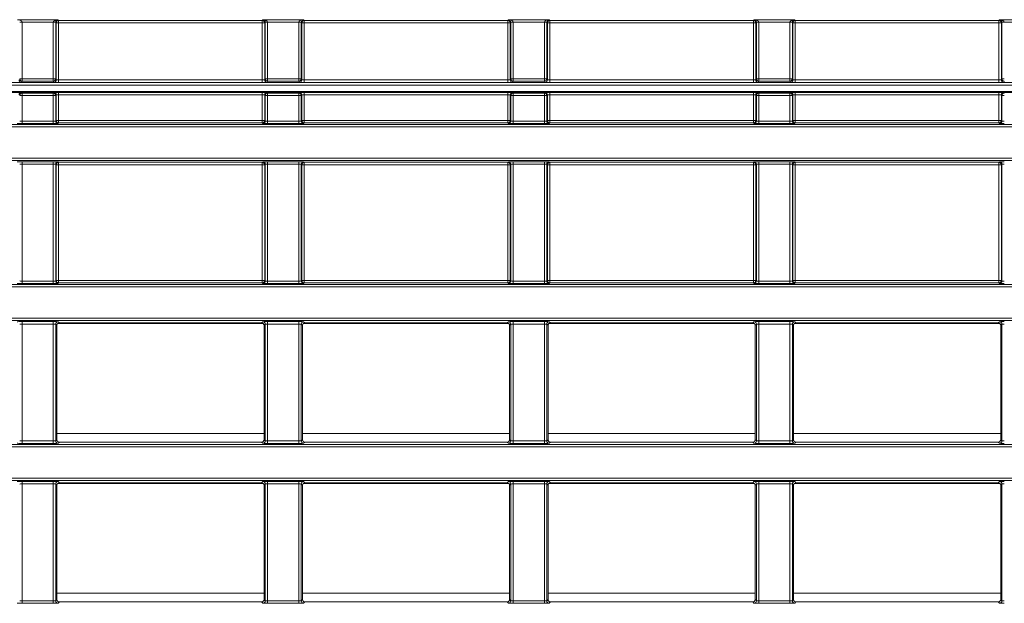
# Model space of a CAD drawing. Header units: millimetres. Extents: x 0 to 1118, y 0 to 864.
# Tile 117 of 248: x 309 to 330, y 486 to 498. Entities that reach past the tile are written whole.
import ezdxf

# ---------------------------------------------------------------- set-up
doc = ezdxf.new("R2010")
doc.units = ezdxf.units.MM

msp = doc.modelspace()

# ---------------------------------------------------------------- linework, layer by layer
at = {"color": 7, "linetype": 'Continuous', "lineweight": 15}
for p, q in [((309.07, 497.919), (309.919, 497.919)), ((309.119, 497.868), (309.169, 497.868)), ((309.82, 497.869), (309.169, 497.869)), ((309.169, 497.868), (309.169, 496.688)), ((309.82, 496.688), (309.82, 497.868)), ((309.87, 497.868), (309.82, 497.868)), ((309.882, 497.856), (309.87, 497.868)), ((309.87, 497.868), (309.87, 496.688)), ((309.882, 496.665), (309.882, 497.856)), ((309.932, 497.856), (309.882, 497.856)), ((309.919, 497.919), (309.932, 497.906)), ((309.932, 497.906), (314.182, 497.906)), ((309.932, 497.906), (309.932, 497.856)), ((314.182, 497.856), (309.932, 497.856)), ((309.932, 497.856), (309.932, 496.662)), ((314.182, 497.906), (314.195, 497.919)), ((314.182, 497.856), (314.182, 497.906)), ((314.182, 496.662), (314.182, 497.856)), ((314.232, 497.856), (314.182, 497.856)), ((314.195, 497.919), (315.044, 497.919)), ((314.244, 497.868), (314.232, 497.856)), ((314.232, 497.856), (314.232, 496.665)), ((314.244, 496.688), (314.244, 497.868)), ((314.244, 497.868), (314.294, 497.868)), ((314.945, 497.869), (314.294, 497.869)), ((314.294, 497.868), (314.294, 496.688)), ((314.945, 496.688), (314.945, 497.868)), ((314.995, 497.868), (314.945, 497.868)), ((315.007, 497.856), (314.995, 497.868)), ((314.995, 497.868), (314.995, 496.688)), ((315.007, 496.665), (315.007, 497.856)), ((315.057, 497.856), (315.007, 497.856)), ((315.044, 497.919), (315.057, 497.906)), ((315.057, 497.906), (319.307, 497.906)), ((315.057, 497.906), (315.057, 497.856)), ((315.057, 497.856), (315.057, 496.662)), ((319.307, 497.856), (315.057, 497.856)), ((319.307, 497.906), (319.32, 497.919)), ((319.307, 497.856), (319.307, 497.906)), ((319.307, 496.662), (319.307, 497.856)), ((319.357, 497.856), (319.307, 497.856)), ((319.32, 497.919), (320.169, 497.919)), ((319.369, 497.868), (319.357, 497.856)), ((319.357, 497.856), (319.357, 496.665)), ((319.369, 496.688), (319.369, 497.868)), ((319.369, 497.868), (319.419, 497.868)), ((320.07, 497.869), (319.419, 497.869)), ((319.419, 497.868), (319.419, 496.688)), ((320.07, 496.688), (320.07, 497.868)), ((320.12, 497.868), (320.07, 497.868)), ((320.132, 497.856), (320.12, 497.868)), ((320.12, 497.868), (320.12, 496.688)), ((320.132, 496.665), (320.132, 497.856)), ((320.182, 497.856), (320.132, 497.856)), ((320.169, 497.919), (320.182, 497.906)), ((320.182, 497.906), (324.432, 497.906)), ((320.182, 497.906), (320.182, 497.856)), ((320.182, 497.856), (320.182, 496.662)), ((324.432, 497.856), (320.182, 497.856)), ((324.432, 497.906), (324.445, 497.919)), ((324.432, 497.856), (324.432, 497.906)), ((324.432, 496.662), (324.432, 497.856)), ((324.482, 497.856), (324.432, 497.856)), ((324.445, 497.919), (325.294, 497.919)), ((324.494, 497.868), (324.482, 497.856)), ((324.482, 497.856), (324.482, 496.665)), ((324.494, 496.688), (324.494, 497.868)), ((324.494, 497.868), (324.544, 497.868)), ((325.195, 497.869), (324.544, 497.869)), ((324.544, 497.868), (324.544, 496.688)), ((325.195, 496.688), (325.195, 497.868)), ((325.245, 497.868), (325.195, 497.868)), ((325.257, 497.856), (325.245, 497.868)), ((325.245, 497.868), (325.245, 496.688)), ((325.257, 496.665), (325.257, 497.856)), ((325.307, 497.856), (325.257, 497.856)), ((325.294, 497.919), (325.307, 497.906)), ((325.307, 497.906), (329.557, 497.906)), ((325.307, 497.906), (325.307, 497.856)), ((329.557, 497.856), (325.307, 497.856)), ((325.307, 497.856), (325.307, 496.662)), ((329.557, 497.906), (329.57, 497.919)), ((329.557, 497.856), (329.557, 497.906)), ((329.557, 496.662), (329.557, 497.856)), ((329.607, 497.856), (329.557, 497.856)), ((329.57, 497.919), (330.419, 497.919)), ((329.619, 497.868), (329.607, 497.856)), ((329.607, 497.856), (329.607, 496.665)), ((329.619, 497.868), (329.669, 497.868)), ((329.619, 496.688), (329.619, 497.868)), ((330.32, 497.869), (329.669, 497.869)), ((292.275, 496.607), (343.446, 496.607)), ((343.446, 496.557), (292.275, 496.557)), ((309.119, 496.688), (309.169, 496.688)), ((309.169, 496.638), (309.157, 496.615)), ((309.169, 496.688), (309.82, 496.688)), ((309.169, 496.638), (309.169, 496.688)), ((309.82, 496.638), (309.169, 496.638)), ((309.87, 496.688), (309.82, 496.688)), ((309.82, 496.638), (309.82, 496.688)), ((309.832, 496.615), (309.82, 496.638)), ((309.87, 496.688), (309.882, 496.665)), ((309.932, 496.612), (309.932, 496.662)), ((309.932, 496.662), (314.182, 496.662)), ((314.182, 496.612), (309.932, 496.612)), ((314.182, 496.612), (314.182, 496.662)), ((314.232, 496.665), (314.244, 496.688)), ((314.244, 496.688), (314.294, 496.688)), ((314.294, 496.638), (314.282, 496.615)), ((314.294, 496.688), (314.945, 496.688)), ((314.294, 496.638), (314.294, 496.688)), ((314.945, 496.638), (314.294, 496.638)), ((314.945, 496.638), (314.945, 496.688)), ((314.995, 496.688), (314.945, 496.688)), ((314.957, 496.615), (314.945, 496.638)), ((314.995, 496.688), (315.007, 496.665)), ((315.057, 496.612), (315.057, 496.662)), ((315.057, 496.662), (319.307, 496.662)), ((319.307, 496.612), (315.057, 496.612)), ((319.307, 496.612), (319.307, 496.662)), ((319.357, 496.665), (319.369, 496.688)), ((319.369, 496.688), (319.419, 496.688)), ((319.419, 496.638), (319.407, 496.615)), ((319.419, 496.688), (320.07, 496.688)), ((319.419, 496.638), (319.419, 496.688)), ((320.07, 496.638), (319.419, 496.638)), ((320.07, 496.638), (320.07, 496.688)), ((320.12, 496.688), (320.07, 496.688)), ((320.082, 496.615), (320.07, 496.638)), ((320.12, 496.688), (320.132, 496.665)), ((320.182, 496.612), (320.182, 496.662)), ((320.182, 496.662), (324.432, 496.662)), ((324.432, 496.612), (320.182, 496.612)), ((324.432, 496.612), (324.432, 496.662)), ((324.482, 496.665), (324.494, 496.688)), ((324.494, 496.688), (324.544, 496.688)), ((324.544, 496.638), (324.532, 496.615)), ((324.544, 496.688), (325.195, 496.688)), ((324.544, 496.638), (324.544, 496.688)), ((325.195, 496.638), (324.544, 496.638)), ((325.195, 496.638), (325.195, 496.688)), ((325.245, 496.688), (325.195, 496.688)), ((325.207, 496.615), (325.195, 496.638)), ((325.245, 496.688), (325.257, 496.665)), ((325.307, 496.612), (325.307, 496.662)), ((325.307, 496.662), (329.557, 496.662)), ((329.557, 496.612), (325.307, 496.612)), ((329.557, 496.612), (329.557, 496.662)), ((329.607, 496.665), (329.619, 496.688)), ((329.619, 496.688), (329.669, 496.688)), ((329.669, 496.638), (329.657, 496.615)), ((292.275, 496.421), (343.21, 496.421)), ((343.242, 496.403), (292.622, 496.403)), ((309.169, 496.338), (309.119, 496.338)), ((309.157, 496.4), (309.169, 496.388)), ((309.169, 496.338), (309.169, 496.388)), ((309.169, 496.388), (309.82, 496.388)), ((309.82, 496.338), (309.169, 496.338)), ((309.169, 496.338), (309.169, 495.803)), ((309.82, 496.388), (309.832, 496.4)), ((309.82, 496.338), (309.82, 496.388)), ((309.87, 496.338), (309.82, 496.338)), ((309.82, 495.803), (309.82, 496.338)), ((309.882, 496.35), (309.87, 496.338)), ((309.87, 496.338), (309.87, 495.805)), ((309.882, 495.816), (309.882, 496.35)), ((309.932, 496.401), (314.182, 496.401)), ((309.932, 496.351), (309.932, 496.401)), ((309.932, 496.351), (309.932, 495.816)), ((314.182, 496.351), (309.932, 496.351)), ((314.182, 496.351), (314.182, 496.401)), ((314.182, 495.816), (314.182, 496.351)), ((314.244, 496.338), (314.232, 496.35)), ((314.232, 496.35), (314.232, 495.816)), ((314.294, 496.338), (314.244, 496.338)), ((314.244, 495.805), (314.244, 496.338)), ((314.282, 496.4), (314.294, 496.388)), ((314.294, 496.338), (314.294, 496.388)), ((314.294, 496.388), (314.945, 496.388)), ((314.294, 496.338), (314.294, 495.803)), ((314.945, 496.338), (314.294, 496.338)), ((314.945, 496.388), (314.957, 496.4)), ((314.945, 496.338), (314.945, 496.388)), ((314.945, 495.803), (314.945, 496.338)), ((314.995, 496.338), (314.945, 496.338)), ((315.007, 496.35), (314.995, 496.338)), ((314.995, 496.338), (314.995, 495.805)), ((315.007, 495.816), (315.007, 496.35)), ((315.057, 496.401), (319.307, 496.401)), ((315.057, 496.351), (315.057, 496.401)), ((315.057, 496.351), (315.057, 495.816)), ((319.307, 496.351), (315.057, 496.351)), ((319.307, 496.351), (319.307, 496.401)), ((319.307, 495.816), (319.307, 496.351)), ((319.369, 496.338), (319.357, 496.35)), ((319.357, 496.35), (319.357, 495.816)), ((319.419, 496.338), (319.369, 496.338)), ((319.369, 495.805), (319.369, 496.338)), ((319.407, 496.4), (319.419, 496.388)), ((319.419, 496.338), (319.419, 496.388)), ((319.419, 496.388), (320.07, 496.388)), ((319.419, 496.338), (319.419, 495.803)), ((320.07, 496.338), (319.419, 496.338)), ((320.07, 496.388), (320.082, 496.4)), ((320.07, 496.338), (320.07, 496.388)), ((320.07, 495.803), (320.07, 496.338)), ((320.12, 496.338), (320.07, 496.338)), ((320.132, 496.35), (320.12, 496.338)), ((320.12, 496.338), (320.12, 495.805)), ((320.132, 495.816), (320.132, 496.35)), ((320.182, 496.401), (324.432, 496.401)), ((320.182, 496.351), (320.182, 496.401)), ((320.182, 496.351), (320.182, 495.816)), ((324.432, 496.351), (320.182, 496.351)), ((324.432, 496.351), (324.432, 496.401)), ((324.432, 495.816), (324.432, 496.351)), ((324.494, 496.338), (324.482, 496.35)), ((324.482, 496.35), (324.482, 495.816)), ((324.494, 495.805), (324.494, 496.338)), ((324.544, 496.338), (324.494, 496.338)), ((324.532, 496.4), (324.544, 496.388)), ((324.544, 496.338), (324.544, 496.388)), ((324.544, 496.388), (325.195, 496.388)), ((324.544, 496.338), (324.544, 495.803)), ((325.195, 496.338), (324.544, 496.338)), ((325.195, 496.388), (325.207, 496.4)), ((325.195, 496.338), (325.195, 496.388)), ((325.195, 495.803), (325.195, 496.338)), ((325.245, 496.338), (325.195, 496.338)), ((325.257, 496.35), (325.245, 496.338)), ((325.245, 496.338), (325.245, 495.805)), ((325.257, 495.816), (325.257, 496.35)), ((325.307, 496.401), (329.557, 496.401)), ((325.307, 496.351), (325.307, 496.401)), ((325.307, 496.351), (325.307, 495.816)), ((329.557, 496.351), (325.307, 496.351)), ((329.557, 496.351), (329.557, 496.401)), ((329.557, 495.816), (329.557, 496.351)), ((329.619, 496.338), (329.607, 496.35)), ((329.607, 496.35), (329.607, 495.816)), ((329.669, 496.338), (329.619, 496.338)), ((329.619, 495.805), (329.619, 496.338)), ((329.657, 496.4), (329.669, 496.388)), ((292.66, 495.731), (342.933, 495.731)), ((342.933, 495.681), (292.66, 495.681)), ((309.169, 495.753), (309.169, 495.803)), ((309.169, 495.803), (309.82, 495.803)), ((309.82, 495.753), (309.169, 495.753)), ((309.82, 495.753), (309.82, 495.803)), ((309.87, 495.805), (309.882, 495.816)), ((309.932, 495.816), (309.882, 495.816)), ((309.932, 495.766), (309.92, 495.755)), ((309.932, 495.766), (309.932, 495.816)), ((309.932, 495.816), (314.182, 495.816)), ((314.182, 495.766), (309.932, 495.766)), ((314.182, 495.766), (314.182, 495.816)), ((314.232, 495.816), (314.182, 495.816)), ((314.194, 495.755), (314.182, 495.766)), ((314.232, 495.816), (314.244, 495.805)), ((314.294, 495.753), (314.294, 495.803)), ((314.294, 495.803), (314.945, 495.803)), ((314.945, 495.753), (314.294, 495.753)), ((314.945, 495.753), (314.945, 495.803)), ((314.995, 495.805), (315.007, 495.816)), ((315.057, 495.816), (315.007, 495.816)), ((315.057, 495.766), (315.045, 495.755)), ((315.057, 495.766), (315.057, 495.816)), ((315.057, 495.816), (319.307, 495.816)), ((319.307, 495.766), (315.057, 495.766)), ((319.307, 495.766), (319.307, 495.816)), ((319.357, 495.816), (319.307, 495.816)), ((319.319, 495.755), (319.307, 495.766)), ((319.357, 495.816), (319.369, 495.805)), ((319.419, 495.753), (319.419, 495.803)), ((319.419, 495.803), (320.07, 495.803)), ((320.07, 495.753), (319.419, 495.753)), ((320.07, 495.753), (320.07, 495.803)), ((320.12, 495.805), (320.132, 495.816)), ((320.182, 495.816), (320.132, 495.816)), ((320.182, 495.766), (320.17, 495.755)), ((320.182, 495.766), (320.182, 495.816)), ((320.182, 495.816), (324.432, 495.816)), ((324.432, 495.766), (320.182, 495.766)), ((324.432, 495.766), (324.432, 495.816)), ((324.482, 495.816), (324.432, 495.816)), ((324.444, 495.755), (324.432, 495.766)), ((324.482, 495.816), (324.494, 495.805)), ((324.544, 495.753), (324.544, 495.803)), ((324.544, 495.803), (325.195, 495.803)), ((325.195, 495.753), (324.544, 495.753)), ((325.195, 495.753), (325.195, 495.803)), ((325.245, 495.805), (325.257, 495.816)), ((325.307, 495.816), (325.257, 495.816)), ((325.307, 495.766), (325.295, 495.755)), ((325.307, 495.766), (325.307, 495.816)), ((325.307, 495.816), (329.557, 495.816)), ((329.557, 495.766), (325.307, 495.766)), ((329.557, 495.766), (329.557, 495.816)), ((329.607, 495.816), (329.557, 495.816)), ((329.569, 495.755), (329.557, 495.766)), ((329.607, 495.816), (329.619, 495.805)), ((292.66, 495.029), (342.933, 495.029)), ((342.933, 494.979), (292.66, 494.979)), ((309.169, 494.957), (309.82, 494.957)), ((309.169, 494.907), (309.169, 494.957)), ((309.82, 494.907), (309.169, 494.907)), ((309.169, 494.907), (309.169, 492.467)), ((309.82, 494.907), (309.82, 494.957)), ((309.82, 492.467), (309.82, 494.907)), ((309.87, 494.905), (309.87, 492.469)), ((309.882, 494.894), (309.87, 494.905)), ((309.882, 492.48), (309.882, 494.894)), ((309.882, 494.894), (309.932, 494.894)), ((309.92, 494.955), (309.932, 494.944)), ((309.932, 494.944), (314.182, 494.944)), ((309.932, 494.894), (309.932, 494.944)), ((309.932, 494.894), (309.932, 492.48)), ((314.182, 494.894), (309.932, 494.894)), ((314.182, 494.944), (314.194, 494.955)), ((314.182, 494.894), (314.182, 494.944)), ((314.182, 492.48), (314.182, 494.894)), ((314.182, 494.894), (314.232, 494.894)), ((314.244, 494.905), (314.232, 494.894)), ((314.232, 494.894), (314.232, 492.48)), ((314.244, 492.469), (314.244, 494.905)), ((314.294, 494.957), (314.945, 494.957)), ((314.294, 494.907), (314.294, 494.957)), ((314.945, 494.907), (314.294, 494.907)), ((314.294, 494.907), (314.294, 492.467)), ((314.945, 494.907), (314.945, 494.957)), ((314.945, 492.467), (314.945, 494.907)), ((314.995, 494.905), (314.995, 492.469)), ((315.007, 494.894), (314.995, 494.905)), ((315.007, 492.48), (315.007, 494.894)), ((315.007, 494.894), (315.057, 494.894)), ((315.045, 494.955), (315.057, 494.944)), ((315.057, 494.944), (319.307, 494.944)), ((315.057, 494.894), (315.057, 494.944)), ((319.307, 494.894), (315.057, 494.894)), ((315.057, 494.894), (315.057, 492.48)), ((319.307, 494.944), (319.319, 494.955)), ((319.307, 494.894), (319.307, 494.944)), ((319.307, 492.48), (319.307, 494.894)), ((319.307, 494.894), (319.357, 494.894)), ((319.369, 494.905), (319.357, 494.894)), ((319.357, 494.894), (319.357, 492.48)), ((319.369, 492.469), (319.369, 494.905)), ((319.419, 494.957), (320.07, 494.957)), ((319.419, 494.907), (319.419, 494.957)), ((320.07, 494.907), (319.419, 494.907)), ((319.419, 494.907), (319.419, 492.467)), ((320.07, 494.907), (320.07, 494.957)), ((320.07, 492.467), (320.07, 494.907)), ((320.12, 494.905), (320.12, 492.469)), ((320.132, 494.894), (320.12, 494.905)), ((320.132, 492.48), (320.132, 494.894)), ((320.132, 494.894), (320.182, 494.894)), ((320.17, 494.955), (320.182, 494.944)), ((320.182, 494.944), (324.432, 494.944)), ((320.182, 494.894), (320.182, 494.944)), ((320.182, 494.894), (320.182, 492.48)), ((324.432, 494.894), (320.182, 494.894)), ((324.432, 494.944), (324.444, 494.955)), ((324.432, 494.894), (324.432, 494.944)), ((324.432, 494.894), (324.482, 494.894)), ((324.432, 492.48), (324.432, 494.894)), ((324.494, 494.905), (324.482, 494.894)), ((324.482, 494.894), (324.482, 492.48)), ((324.494, 492.469), (324.494, 494.905)), ((324.544, 494.957), (325.195, 494.957)), ((324.544, 494.907), (324.544, 494.957)), ((325.195, 494.907), (324.544, 494.907)), ((324.544, 494.907), (324.544, 492.467)), ((325.195, 494.907), (325.195, 494.957)), ((325.195, 492.467), (325.195, 494.907)), ((325.245, 494.905), (325.245, 492.469)), ((325.257, 494.894), (325.245, 494.905)), ((325.257, 492.48), (325.257, 494.894)), ((325.257, 494.894), (325.307, 494.894)), ((325.295, 494.955), (325.307, 494.944)), ((325.307, 494.944), (329.557, 494.944)), ((325.307, 494.894), (325.307, 494.944)), ((325.307, 494.894), (325.307, 492.48)), ((329.557, 494.894), (325.307, 494.894)), ((329.557, 494.944), (329.569, 494.955)), ((329.557, 494.894), (329.557, 494.944)), ((329.557, 494.894), (329.607, 494.894)), ((329.557, 492.48), (329.557, 494.894)), ((329.619, 494.905), (329.607, 494.894)), ((329.607, 494.894), (329.607, 492.48)), ((329.619, 492.469), (329.619, 494.905)), ((290.369, 492.395), (342.933, 492.395)), ((309.169, 492.417), (309.169, 492.467)), ((309.169, 492.467), (309.82, 492.467)), ((309.82, 492.417), (309.169, 492.417)), ((309.82, 492.417), (309.82, 492.467)), ((309.87, 492.469), (309.882, 492.48)), ((309.882, 492.48), (309.932, 492.48)), ((309.932, 492.43), (309.92, 492.419)), ((309.932, 492.43), (309.932, 492.48)), ((309.932, 492.48), (314.182, 492.48)), ((314.182, 492.43), (309.932, 492.43)), ((314.182, 492.43), (314.182, 492.48)), ((314.182, 492.48), (314.232, 492.48)), ((314.194, 492.419), (314.182, 492.43)), ((314.232, 492.48), (314.244, 492.469)), ((314.294, 492.417), (314.294, 492.467)), ((314.294, 492.467), (314.945, 492.467)), ((314.945, 492.417), (314.294, 492.417)), ((314.945, 492.417), (314.945, 492.467)), ((314.995, 492.469), (315.007, 492.48)), ((315.007, 492.48), (315.057, 492.48)), ((315.057, 492.43), (315.045, 492.419)), ((315.057, 492.43), (315.057, 492.48)), ((315.057, 492.48), (319.307, 492.48)), ((319.307, 492.43), (315.057, 492.43)), ((319.307, 492.43), (319.307, 492.48)), ((319.307, 492.48), (319.357, 492.48)), ((319.319, 492.419), (319.307, 492.43)), ((319.357, 492.48), (319.369, 492.469)), ((319.419, 492.417), (319.419, 492.467)), ((319.419, 492.467), (320.07, 492.467)), ((320.07, 492.417), (319.419, 492.417)), ((320.07, 492.417), (320.07, 492.467)), ((320.12, 492.469), (320.132, 492.48)), ((320.132, 492.48), (320.182, 492.48)), ((320.182, 492.43), (320.17, 492.419)), ((320.182, 492.43), (320.182, 492.48)), ((320.182, 492.48), (324.432, 492.48)), ((324.432, 492.43), (320.182, 492.43)), ((324.432, 492.43), (324.432, 492.48)), ((324.432, 492.48), (324.482, 492.48)), ((324.444, 492.419), (324.432, 492.43)), ((324.482, 492.48), (324.494, 492.469)), ((324.544, 492.417), (324.544, 492.467)), ((324.544, 492.467), (325.195, 492.467)), ((325.195, 492.417), (324.544, 492.417)), ((325.195, 492.417), (325.195, 492.467)), ((325.245, 492.469), (325.257, 492.48)), ((325.257, 492.48), (325.307, 492.48)), ((325.307, 492.43), (325.295, 492.419)), ((325.307, 492.43), (325.307, 492.48)), ((325.307, 492.48), (329.557, 492.48)), ((329.557, 492.43), (325.307, 492.43)), ((329.557, 492.43), (329.557, 492.48)), ((329.557, 492.48), (329.607, 492.48)), ((329.569, 492.419), (329.557, 492.43)), ((329.607, 492.48), (329.619, 492.469)), ((342.933, 492.345), (290.369, 492.345)), ((291.743, 491.693), (342.933, 491.693)), ((342.933, 491.643), (291.922, 491.643)), ((309.169, 491.621), (309.82, 491.621)), ((309.169, 491.571), (309.169, 491.621)), ((309.82, 491.571), (309.169, 491.571)), ((309.169, 491.571), (309.169, 489.131)), ((309.82, 491.571), (309.82, 491.621)), ((309.82, 489.131), (309.82, 491.571)), ((309.87, 491.569), (309.87, 489.133)), ((309.896, 491.544), (309.87, 491.569)), ((309.91, 491.579), (314.204, 491.579)), ((309.92, 491.619), (309.946, 491.594)), ((309.946, 491.594), (314.168, 491.594)), ((314.168, 491.594), (314.194, 491.619)), ((314.244, 491.569), (314.218, 491.544)), ((314.244, 489.133), (314.244, 491.569)), ((314.294, 491.621), (314.945, 491.621)), ((314.294, 491.571), (314.294, 491.621)), ((314.945, 491.571), (314.294, 491.571)), ((314.294, 491.571), (314.294, 489.131)), ((314.945, 491.571), (314.945, 491.621)), ((314.945, 489.131), (314.945, 491.571)), ((314.995, 491.569), (314.995, 489.133)), ((315.021, 491.544), (314.995, 491.569)), ((315.035, 491.579), (319.329, 491.579)), ((315.045, 491.619), (315.071, 491.594)), ((315.071, 491.594), (319.293, 491.594)), ((319.293, 491.594), (319.319, 491.619)), ((319.369, 491.569), (319.343, 491.544)), ((319.369, 489.133), (319.369, 491.569)), ((319.419, 491.621), (320.07, 491.621)), ((319.419, 491.571), (319.419, 491.621)), ((320.07, 491.571), (319.419, 491.571)), ((319.419, 491.571), (319.419, 489.131)), ((320.07, 491.571), (320.07, 491.621)), ((320.07, 489.131), (320.07, 491.571)), ((320.12, 491.569), (320.12, 489.133)), ((320.146, 491.544), (320.12, 491.569)), ((320.16, 491.579), (324.454, 491.579)), ((320.17, 491.619), (320.196, 491.594)), ((320.196, 491.594), (324.418, 491.594)), ((324.418, 491.594), (324.444, 491.619)), ((324.494, 491.569), (324.468, 491.544)), ((324.494, 489.133), (324.494, 491.569)), ((324.544, 491.621), (325.195, 491.621)), ((324.544, 491.571), (324.544, 491.621)), ((325.195, 491.571), (324.544, 491.571)), ((324.544, 491.571), (324.544, 489.131)), ((325.195, 491.571), (325.195, 491.621)), ((325.195, 489.131), (325.195, 491.571)), ((325.245, 491.569), (325.245, 489.133)), ((325.271, 491.544), (325.245, 491.569)), ((325.285, 491.579), (329.579, 491.579)), ((325.295, 491.619), (325.321, 491.594)), ((325.321, 491.594), (329.543, 491.594)), ((329.543, 491.594), (329.569, 491.619)), ((329.619, 491.569), (329.593, 491.544)), ((329.619, 489.133), (329.619, 491.569)), ((309.896, 489.158), (309.896, 491.544)), ((314.218, 491.544), (314.218, 489.158)), ((315.021, 489.158), (315.021, 491.544)), ((319.343, 491.544), (319.343, 489.158)), ((320.146, 489.158), (320.146, 491.544)), ((324.468, 491.544), (324.468, 489.158)), ((325.271, 489.158), (325.271, 491.544)), ((329.593, 491.544), (329.593, 489.158)), ((309.169, 489.081), (309.169, 489.131)), ((309.169, 489.131), (309.82, 489.131)), ((309.82, 489.081), (309.82, 489.131)), ((309.87, 489.133), (309.896, 489.158)), ((309.946, 489.108), (309.92, 489.083)), ((309.946, 489.108), (314.168, 489.108)), ((314.194, 489.083), (314.168, 489.108)), ((314.218, 489.158), (314.244, 489.133)), ((314.294, 489.081), (314.294, 489.131)), ((314.294, 489.131), (314.945, 489.131)), ((314.945, 489.081), (314.945, 489.131)), ((314.995, 489.133), (315.021, 489.158)), ((315.071, 489.108), (315.045, 489.083)), ((315.071, 489.108), (319.293, 489.108)), ((319.319, 489.083), (319.293, 489.108)), ((319.343, 489.158), (319.369, 489.133)), ((319.419, 489.081), (319.419, 489.131)), ((319.419, 489.131), (320.07, 489.131)), ((320.07, 489.081), (320.07, 489.131)), ((320.12, 489.133), (320.146, 489.158)), ((320.196, 489.108), (320.17, 489.083)), ((320.196, 489.108), (324.418, 489.108)), ((324.444, 489.083), (324.418, 489.108)), ((324.468, 489.158), (324.494, 489.133)), ((324.544, 489.081), (324.544, 489.131)), ((324.544, 489.131), (325.195, 489.131)), ((325.195, 489.081), (325.195, 489.131)), ((325.245, 489.133), (325.271, 489.158)), ((325.321, 489.108), (325.295, 489.083)), ((325.321, 489.108), (329.543, 489.108)), ((329.569, 489.083), (329.543, 489.108)), ((329.593, 489.158), (329.619, 489.133)), ((344.898, 489.009), (291.743, 489.009)), ((291.922, 489.059), (344.898, 489.059)), ((309.82, 489.081), (309.169, 489.081)), ((314.945, 489.081), (314.294, 489.081)), ((320.07, 489.081), (319.419, 489.081)), ((325.195, 489.081), (324.544, 489.081)), ((290.369, 488.357), (344.898, 488.357)), ((344.898, 488.307), (290.369, 488.307)), ((309.169, 488.285), (309.82, 488.285)), ((309.169, 488.285), (309.169, 488.235)), ((309.82, 488.285), (309.82, 488.235)), ((309.92, 488.283), (309.946, 488.258)), ((314.168, 488.258), (314.194, 488.283)), ((314.294, 488.285), (314.945, 488.285)), ((314.294, 488.285), (314.294, 488.235)), ((314.945, 488.285), (314.945, 488.235)), ((315.045, 488.283), (315.071, 488.258)), ((319.293, 488.258), (319.319, 488.283)), ((319.419, 488.285), (320.07, 488.285)), ((319.419, 488.285), (319.419, 488.235)), ((320.07, 488.285), (320.07, 488.235)), ((320.17, 488.283), (320.196, 488.258)), ((324.418, 488.258), (324.444, 488.283)), ((324.544, 488.285), (325.195, 488.285)), ((324.544, 488.285), (324.544, 488.235)), ((325.195, 488.285), (325.195, 488.235)), ((325.295, 488.283), (325.321, 488.258)), ((329.543, 488.258), (329.569, 488.283)), ((309.82, 488.235), (309.169, 488.235)), ((309.169, 488.235), (309.169, 485.795)), ((309.82, 485.795), (309.82, 488.235)), ((309.87, 488.233), (309.87, 485.796)), ((309.896, 488.208), (309.87, 488.233)), ((309.896, 485.822), (309.896, 488.208)), ((309.91, 488.243), (314.204, 488.243)), ((309.946, 488.258), (314.168, 488.258)), ((314.244, 488.233), (314.218, 488.208)), ((314.218, 488.208), (314.218, 485.822)), ((314.244, 485.796), (314.244, 488.233)), ((314.945, 488.235), (314.294, 488.235)), ((314.294, 488.235), (314.294, 485.795)), ((314.945, 485.795), (314.945, 488.235)), ((314.995, 488.233), (314.995, 485.796)), ((315.021, 488.208), (314.995, 488.233)), ((315.021, 485.822), (315.021, 488.208)), ((315.035, 488.243), (319.329, 488.243)), ((315.071, 488.258), (319.293, 488.258)), ((319.369, 488.233), (319.343, 488.208)), ((319.343, 488.208), (319.343, 485.822)), ((319.369, 485.796), (319.369, 488.233)), ((320.07, 488.235), (319.419, 488.235)), ((319.419, 488.235), (319.419, 485.795)), ((320.07, 485.795), (320.07, 488.235)), ((320.12, 488.233), (320.12, 485.796)), ((320.146, 488.208), (320.12, 488.233)), ((320.146, 485.822), (320.146, 488.208)), ((320.16, 488.243), (324.454, 488.243)), ((320.196, 488.258), (324.418, 488.258)), ((324.494, 488.233), (324.468, 488.208)), ((324.468, 488.208), (324.468, 485.822)), ((324.494, 485.796), (324.494, 488.233)), ((325.195, 488.235), (324.544, 488.235)), ((324.544, 488.235), (324.544, 485.795)), ((325.195, 485.795), (325.195, 488.235)), ((325.245, 488.233), (325.245, 485.796)), ((325.271, 488.208), (325.245, 488.233)), ((325.271, 485.822), (325.271, 488.208)), ((325.285, 488.243), (329.579, 488.243)), ((325.321, 488.258), (329.543, 488.258)), ((329.619, 488.233), (329.593, 488.208)), ((329.593, 488.208), (329.593, 485.822)), ((329.619, 485.796), (329.619, 488.233)), ((309.87, 485.796), (309.896, 485.822)), ((314.218, 485.822), (314.244, 485.796)), ((314.995, 485.796), (315.021, 485.822)), ((319.343, 485.822), (319.369, 485.796)), ((320.12, 485.796), (320.146, 485.822)), ((324.468, 485.822), (324.494, 485.796)), ((325.245, 485.796), (325.271, 485.822)), ((329.593, 485.822), (329.619, 485.796)), ((309.169, 485.795), (309.169, 485.745)), ((309.169, 485.795), (309.82, 485.795)), ((309.82, 485.745), (309.169, 485.745)), ((309.82, 485.795), (309.82, 485.745)), ((309.946, 485.772), (309.92, 485.746)), ((309.946, 485.772), (314.168, 485.772)), ((314.194, 485.746), (314.168, 485.772)), ((314.294, 485.795), (314.294, 485.745)), ((314.294, 485.795), (314.945, 485.795)), ((314.945, 485.745), (314.294, 485.745)), ((314.945, 485.795), (314.945, 485.745)), ((315.071, 485.772), (315.045, 485.746)), ((315.071, 485.772), (319.293, 485.772)), ((319.319, 485.746), (319.293, 485.772)), ((319.419, 485.795), (319.419, 485.745)), ((319.419, 485.795), (320.07, 485.795)), ((320.07, 485.745), (319.419, 485.745)), ((320.07, 485.795), (320.07, 485.745)), ((320.196, 485.772), (320.17, 485.746)), ((320.196, 485.772), (324.418, 485.772)), ((324.444, 485.746), (324.418, 485.772)), ((324.544, 485.795), (324.544, 485.745)), ((324.544, 485.795), (325.195, 485.795)), ((325.195, 485.745), (324.544, 485.745)), ((325.195, 485.795), (325.195, 485.745)), ((325.321, 485.772), (325.295, 485.746)), ((325.321, 485.772), (329.543, 485.772)), ((329.569, 485.746), (329.543, 485.772))]:
    msp.add_line(p, q, dxfattribs=at)
at = {"color": 9, "linetype": 'Continuous', "lineweight": 15}
for p, q in [((309.896, 489.29), (314.218, 489.29)), ((315.021, 489.29), (319.343, 489.29)), ((320.146, 489.29), (324.468, 489.29)), ((325.271, 489.29), (329.593, 489.29)), ((309.896, 485.954), (314.218, 485.954)), ((315.021, 485.954), (319.343, 485.954)), ((320.146, 485.954), (324.468, 485.954)), ((325.271, 485.954), (329.593, 485.954))]:
    msp.add_line(p, q, dxfattribs=at)
at = {"color": 7, "linetype": 'Continuous', "lineweight": 15, "flags": 128}
for points in [[(309.119, 497.868), (309.12, 497.868), (309.123, 497.869), (309.127, 497.869), (309.134, 497.869), (309.141, 497.869), (309.15, 497.869), (309.159, 497.869), (309.169, 497.869)], [(309.87, 497.868), (309.869, 497.868), (309.866, 497.869), (309.862, 497.869), (309.855, 497.869), (309.848, 497.869), (309.839, 497.869), (309.83, 497.869), (309.82, 497.869)], [(314.244, 497.868), (314.245, 497.868), (314.248, 497.869), (314.252, 497.869), (314.259, 497.869), (314.266, 497.869), (314.275, 497.869), (314.284, 497.869), (314.294, 497.869)], [(314.995, 497.868), (314.994, 497.868), (314.991, 497.869), (314.987, 497.869), (314.98, 497.869), (314.973, 497.869), (314.964, 497.869), (314.955, 497.869), (314.945, 497.869)], [(319.369, 497.868), (319.37, 497.868), (319.373, 497.869), (319.377, 497.869), (319.384, 497.869), (319.391, 497.869), (319.4, 497.869), (319.409, 497.869), (319.419, 497.869)], [(320.12, 497.868), (320.119, 497.868), (320.116, 497.869), (320.112, 497.869), (320.105, 497.869), (320.098, 497.869), (320.089, 497.869), (320.08, 497.869), (320.07, 497.869)], [(324.494, 497.868), (324.495, 497.868), (324.498, 497.869), (324.502, 497.869), (324.509, 497.869), (324.516, 497.869), (324.525, 497.869), (324.534, 497.869), (324.544, 497.869)], [(325.245, 497.868), (325.244, 497.868), (325.241, 497.869), (325.237, 497.869), (325.23, 497.869), (325.223, 497.869), (325.214, 497.869), (325.205, 497.869), (325.195, 497.869)], [(329.619, 497.868), (329.62, 497.868), (329.623, 497.869), (329.627, 497.869), (329.634, 497.869), (329.641, 497.869), (329.65, 497.869), (329.659, 497.869), (329.669, 497.869)]]:
    msp.add_lwpolyline(points, dxfattribs=at)
at = {"color": 7, "linetype": 'Continuous', "lineweight": 15}
for centre, start, end in [((309.932, 497.856), 90.0215, 179.9797), ((314.182, 497.856), 0.02, 89.9789), ((315.057, 497.856), 90.0211, 179.98), ((319.307, 497.856), 0.0208, 89.9782), ((320.182, 497.856), 90.0218, 179.9792), ((324.432, 497.856), 0.0208, 89.9782), ((325.307, 497.856), 90.0218, 179.9792), ((329.557, 497.856), 0.0214, 89.9786), ((309.157, 496.665), 180.0509, 269.9736), ((309.169, 496.688), 180.0528, 269.976), ((309.82, 496.688), 270.024, 359.9473), ((309.832, 496.665), 270.0264, 359.9491), ((314.282, 496.665), 180.0511, 269.9735), ((314.294, 496.688), 180.0524, 269.9759), ((314.945, 496.688), 270.0236, 359.9481), ((314.957, 496.665), 270.0265, 359.9489), ((319.407, 496.665), 180.0503, 269.9742), ((319.419, 496.688), 180.0537, 269.9751), ((320.07, 496.688), 270.0234, 359.9478), ((320.082, 496.665), 270.0258, 359.9497), ((324.532, 496.665), 180.0503, 269.9742), ((324.544, 496.688), 180.0522, 269.9766), ((325.195, 496.688), 270.0249, 359.9463), ((325.207, 496.665), 270.0258, 359.9497), ((329.657, 496.665), 180.0514, 269.9721), ((329.669, 496.688), 180.0541, 269.9757), ((309.157, 496.35), 90.0193, 179.9797), ((309.169, 496.338), 90.0216, 179.9796), ((309.82, 496.338), 0.0203, 89.9785), ((309.832, 496.35), 0.0203, 89.9806), ((314.282, 496.35), 90.0197, 179.9792), ((314.294, 496.338), 90.0216, 179.98), ((314.945, 496.338), 0.02, 89.9784), ((314.957, 496.35), 0.0208, 89.9803), ((319.407, 496.35), 90.0197, 179.9792), ((319.419, 496.338), 90.0218, 179.9792), ((320.07, 496.338), 0.0208, 89.9782), ((320.082, 496.35), 0.0203, 89.9808), ((324.532, 496.35), 90.0197, 179.9792), ((324.544, 496.338), 90.0218, 179.9792), ((325.195, 496.338), 0.0208, 89.9782), ((325.207, 496.35), 0.0208, 89.9803), ((329.657, 496.35), 90.0192, 179.9808), ((329.669, 496.338), 90.0223, 179.9777), ((309.92, 495.805), 180.0212, 269.9776), ((309.932, 495.816), 180.0203, 269.9807), ((314.182, 495.816), 270.0189, 359.98), ((314.194, 495.805), 270.0227, 359.9783), ((315.045, 495.805), 180.0217, 269.9773), ((315.057, 495.816), 180.02, 269.9811), ((319.307, 495.816), 270.0197, 359.9792), ((319.319, 495.805), 270.0223, 359.9788), ((320.17, 495.805), 180.0217, 269.9773), ((320.182, 495.816), 180.0208, 269.9803), ((324.432, 495.816), 270.0197, 359.9792), ((324.444, 495.805), 270.0227, 359.9783), ((325.295, 495.805), 180.0217, 269.9773), ((325.307, 495.816), 180.0208, 269.9803), ((329.557, 495.816), 270.0193, 359.9786), ((329.569, 495.805), 270.0223, 359.9799), ((309.92, 494.905), 90.0215, 179.9797), ((309.932, 494.894), 90.0193, 179.9797), ((314.182, 494.894), 0.02, 89.9811), ((314.194, 494.905), 0.0208, 89.9782), ((315.045, 494.905), 90.0218, 179.9792), ((315.057, 494.894), 90.0189, 179.98), ((319.307, 494.894), 0.0208, 89.9803), ((319.319, 494.905), 0.0203, 89.9786), ((320.17, 494.905), 90.0218, 179.9792), ((320.182, 494.894), 90.0197, 179.9792), ((324.432, 494.894), 0.0208, 89.9803), ((324.444, 494.905), 0.0208, 89.9782), ((325.295, 494.905), 90.0218, 179.9792), ((325.307, 494.894), 90.0197, 179.9792), ((329.557, 494.894), 0.0214, 89.9807), ((329.569, 494.905), 0.0193, 89.9786), ((309.92, 492.469), 180.0212, 269.9776), ((309.932, 492.48), 180.0203, 269.9807), ((314.182, 492.48), 270.0189, 359.98), ((314.194, 492.469), 270.0227, 359.9783), ((315.045, 492.469), 180.0217, 269.9773), ((315.057, 492.48), 180.02, 269.9811), ((319.307, 492.48), 270.0197, 359.9792), ((319.319, 492.469), 270.0223, 359.9788), ((320.17, 492.469), 180.0217, 269.9773), ((320.182, 492.48), 180.0208, 269.9803), ((324.432, 492.48), 270.0197, 359.9792), ((324.444, 492.469), 270.0227, 359.9783), ((325.295, 492.469), 180.0217, 269.9773), ((325.307, 492.48), 180.0208, 269.9803), ((329.557, 492.48), 270.0193, 359.9786), ((329.569, 492.469), 270.0223, 359.9799), ((309.92, 491.569), 90.0215, 179.9797), ((314.194, 491.569), 0.0208, 89.9782), ((315.045, 491.569), 90.0218, 179.9792), ((319.319, 491.569), 0.0203, 89.9786), ((320.17, 491.569), 90.0218, 179.9792), ((324.444, 491.569), 0.0208, 89.9782), ((325.295, 491.569), 90.0218, 179.9792), ((329.569, 491.569), 0.0193, 89.9786), ((309.92, 489.133), 180.0212, 269.9776), ((314.194, 489.133), 270.0227, 359.9783), ((315.045, 489.133), 180.0217, 269.9773), ((319.319, 489.133), 270.0223, 359.9788), ((320.17, 489.133), 180.0217, 269.9773), ((324.444, 489.133), 270.0227, 359.9783), ((325.295, 489.133), 180.0217, 269.9773), ((329.569, 489.133), 270.0223, 359.9799), ((309.92, 488.233), 90.0215, 179.9797), ((314.194, 488.233), 0.0208, 89.9782), ((315.045, 488.233), 90.0218, 179.9792), ((319.319, 488.233), 0.0203, 89.9786), ((320.17, 488.233), 90.0218, 179.9792), ((324.444, 488.233), 0.0208, 89.9782), ((325.295, 488.233), 90.0218, 179.9792), ((329.569, 488.233), 0.0193, 89.9786), ((309.92, 485.796), 180.0212, 269.9776), ((314.194, 485.796), 270.0227, 359.9783), ((315.045, 485.796), 180.0217, 269.9773), ((319.319, 485.796), 270.0223, 359.9788), ((320.17, 485.796), 180.0217, 269.9773), ((324.444, 485.796), 270.0227, 359.9783), ((325.295, 485.796), 180.0217, 269.9773), ((329.569, 485.796), 270.0223, 359.9799)]:
    msp.add_arc(centre, 0.05, start, end, dxfattribs=at)
for centre, major_axis, ratio, start_param, end_param in [((309.07, 497.869), (0.0983, -0.0012), 0.508671, 0.023547, 1.57689), ((309.069, 497.868), (0.0354, 0.0354), 0.999087, 5.497939, 5.515088), ((309.069, 497.868), (0.0707, 0.0707), 0.999695, 5.497939, 5.515088), ((309.919, 497.869), (0.0983, 0.0012), 0.508671, 1.564703, 3.118046), ((309.92, 497.868), (0.0707, -0.0707), 0.999695, 3.90969, 3.926839), ((309.919, 497.869), (0.019, 0.0467), 0.951631, 0.403711, 1.957054), ((309.92, 497.868), (-0.0354, 0.0354), 0.999087, 0.768097, 0.785246), ((314.195, 497.869), (-0.019, 0.0467), 0.951631, 4.326131, 5.879474), ((314.195, 497.869), (0.0983, -0.0012), 0.508671, 0.023547, 1.57689), ((314.194, 497.868), (0.0354, 0.0354), 0.999087, 5.497939, 5.515088), ((314.194, 497.868), (0.0707, 0.0707), 0.999695, 5.497939, 5.515088), ((315.044, 497.869), (0.0983, 0.0012), 0.508671, 1.564703, 3.118046), ((315.045, 497.868), (0.0707, -0.0707), 0.999695, 3.90969, 3.926839), ((315.044, 497.869), (0.019, 0.0467), 0.951631, 0.403711, 1.957054), ((315.045, 497.868), (0.0354, -0.0354), 0.999087, 3.90969, 3.926839), ((319.32, 497.869), (-0.019, 0.0467), 0.951631, 4.326131, 5.879474), ((319.32, 497.869), (0.0983, -0.0012), 0.508671, 0.023547, 1.57689), ((319.319, 497.868), (0.0354, 0.0354), 0.999087, 5.497939, 5.515088), ((319.319, 497.868), (0.0707, 0.0707), 0.999695, 5.497939, 5.515088), ((320.169, 497.869), (0.0983, 0.0012), 0.508671, 1.564703, 3.118046), ((320.17, 497.868), (0.0707, -0.0707), 0.999695, 3.90969, 3.926839), ((320.169, 497.869), (0.019, 0.0467), 0.951631, 0.403711, 1.957054), ((320.17, 497.868), (-0.0354, 0.0354), 0.999087, 0.768097, 0.785246), ((324.445, 497.869), (0.0983, -0.0012), 0.508671, 0.023547, 1.57689), ((324.445, 497.869), (-0.019, 0.0467), 0.951631, 4.326131, 5.879474), ((324.444, 497.868), (0.0354, 0.0354), 0.999087, 5.497939, 5.515088), ((324.444, 497.868), (0.0707, 0.0707), 0.999695, 5.497939, 5.515088), ((325.294, 497.869), (0.0983, 0.0012), 0.508671, 1.564703, 3.118046), ((325.295, 497.868), (0.0707, -0.0707), 0.999695, 3.90969, 3.926839), ((325.294, 497.869), (0.019, 0.0467), 0.951631, 0.403711, 1.957054), ((325.295, 497.868), (0.0354, -0.0354), 0.999087, 3.90969, 3.926839), ((329.57, 497.869), (-0.019, 0.0467), 0.951631, 4.326131, 5.879474), ((329.57, 497.869), (0.0983, -0.0012), 0.508671, 0.023547, 1.57689), ((329.569, 497.868), (0.0354, 0.0354), 0.999087, 5.497939, 5.515088), ((329.569, 497.868), (0.0707, 0.0707), 0.999695, 5.497939, 5.515088), ((309.057, 496.615), (0.1, 0), 0.034921, 4.712389, 6.265732), ((309.932, 496.615), (0.1, 0), 0.034921, 3.159046, 4.712389), ((309.932, 496.665), (0.05, 0), 0.069842, 3.159046, 4.712389), ((314.182, 496.665), (0.05, 0), 0.069842, 4.712389, 6.265732), ((314.182, 496.615), (0.1, 0), 0.034921, 4.712389, 6.265732), ((315.057, 496.615), (0.1, 0), 0.034921, 3.159046, 4.712389), ((315.057, 496.665), (0.05, 0), 0.069842, 3.159046, 4.712389), ((319.307, 496.665), (0.05, 0), 0.069842, 4.712389, 6.265732), ((319.307, 496.615), (0.1, 0), 0.034921, 4.712389, 6.265732), ((320.182, 496.615), (0.1, 0), 0.034921, 3.159046, 4.712389), ((320.182, 496.665), (0.05, 0), 0.069842, 3.159046, 4.712389), ((324.432, 496.665), (0.05, 0), 0.069842, 4.712389, 6.265732), ((324.432, 496.615), (0.1, 0), 0.034921, 4.712389, 6.265732), ((325.307, 496.615), (0.1, 0), 0.034921, 3.159046, 4.712389), ((325.307, 496.665), (0.05, 0), 0.069842, 3.159046, 4.712389), ((329.557, 496.665), (0.05, 0), 0.069842, 4.712389, 6.265732), ((329.557, 496.615), (0.1, 0), 0.034921, 4.712389, 6.265732), ((309.057, 496.4), (0.1, 0), 0.017455, 0.017453, 1.570796), ((309.932, 496.4), (0.1, 0), 0.017455, 1.570796, 3.124139), ((309.932, 496.35), (0.05, 0), 0.03491, 1.570796, 3.124139), ((314.182, 496.4), (0.1, 0), 0.017455, 0.017453, 1.570796), ((314.182, 496.35), (0.05, 0), 0.03491, 0.017453, 1.570796), ((315.057, 496.4), (0.1, 0), 0.017455, 1.570796, 3.124139), ((315.057, 496.35), (0.05, 0), 0.03491, 1.570796, 3.124139), ((319.307, 496.4), (0.1, 0), 0.017455, 0.017453, 1.570796), ((319.307, 496.35), (0.05, 0), 0.03491, 0.017453, 1.570796), ((320.182, 496.4), (0.1, 0), 0.017455, 1.570796, 3.124139), ((320.182, 496.35), (0.05, 0), 0.03491, 1.570796, 3.124139), ((324.432, 496.4), (0.1, 0), 0.017455, 0.017453, 1.570796), ((324.432, 496.35), (0.05, 0), 0.03491, 0.017453, 1.570796), ((325.307, 496.4), (0.1, 0), 0.017455, 1.570796, 3.124139), ((325.307, 496.35), (0.05, 0), 0.03491, 1.570796, 3.124139), ((329.557, 496.4), (0.1, 0), 0.017455, 0.017453, 1.570796), ((329.557, 496.35), (0.05, 0), 0.03491, 0.017453, 1.570796), ((309.169, 495.755), (0.1, 0), 0.017455, 3.159046, 4.712389), ((309.169, 495.805), (0.05, 0), 0.03491, 3.159046, 4.712389), ((309.82, 495.805), (0.05, 0), 0.03491, 4.712389, 6.265732), ((309.82, 495.755), (0.1, 0), 0.017455, 4.712389, 6.265732), ((314.294, 495.755), (0.1, 0), 0.017455, 3.159046, 4.712389), ((314.294, 495.805), (0.05, 0), 0.03491, 3.159046, 4.712389), ((314.945, 495.805), (0.05, 0), 0.03491, 4.712389, 6.265732), ((314.945, 495.755), (0.1, 0), 0.017455, 4.712389, 6.265732), ((319.419, 495.755), (0.1, 0), 0.017455, 3.159046, 4.712389), ((319.419, 495.805), (0.05, 0), 0.03491, 3.159046, 4.712389), ((320.07, 495.805), (0.05, 0), 0.03491, 4.712389, 6.265732), ((320.07, 495.755), (0.1, 0), 0.017455, 4.712389, 6.265732), ((324.544, 495.755), (0.1, 0), 0.017455, 3.159046, 4.712389), ((324.544, 495.805), (0.05, 0), 0.03491, 3.159046, 4.712389), ((325.195, 495.805), (0.05, 0), 0.03491, 4.712389, 6.265732), ((325.195, 495.755), (0.1, 0), 0.017455, 4.712389, 6.265732), ((329.669, 495.755), (0.1, 0), 0.017455, 3.159046, 4.712389), ((329.669, 495.805), (0.05, 0), 0.03491, 3.159046, 4.712389), ((309.169, 494.955), (0.1, 0), 0.017455, 1.570796, 3.124139), ((309.169, 494.905), (0.05, 0), 0.03491, 1.570796, 3.124139), ((309.82, 494.955), (0.1, 0), 0.017455, 0.017453, 1.570796), ((309.82, 494.905), (0.05, 0), 0.03491, 0.017453, 1.570796), ((314.294, 494.955), (0.1, 0), 0.017455, 1.570796, 3.124139), ((314.294, 494.905), (0.05, 0), 0.03491, 1.570796, 3.124139), ((314.945, 494.955), (0.1, 0), 0.017455, 0.017453, 1.570796), ((314.945, 494.905), (0.05, 0), 0.03491, 0.017453, 1.570796), ((319.419, 494.955), (0.1, 0), 0.017455, 1.570796, 3.124139), ((319.419, 494.905), (0.05, 0), 0.03491, 1.570796, 3.124139), ((320.07, 494.955), (0.1, 0), 0.017455, 0.017453, 1.570796), ((320.07, 494.905), (0.05, 0), 0.03491, 0.017453, 1.570796), ((324.544, 494.955), (0.1, 0), 0.017455, 1.570796, 3.124139), ((324.544, 494.905), (0.05, 0), 0.03491, 1.570796, 3.124139), ((325.195, 494.955), (0.1, 0), 0.017455, 0.017453, 1.570796), ((325.195, 494.905), (0.05, 0), 0.03491, 0.017453, 1.570796), ((329.669, 494.955), (0.1, 0), 0.017455, 1.570796, 3.124139), ((329.669, 494.905), (0.05, 0), 0.03491, 1.570796, 3.124139), ((309.169, 492.419), (0.1, 0), 0.017455, 3.159046, 4.712389), ((309.169, 492.469), (0.05, 0), 0.03491, 3.159046, 4.712389), ((309.82, 492.469), (0.05, 0), 0.03491, 4.712389, 6.265732), ((309.82, 492.419), (0.1, 0), 0.017455, 4.712389, 6.265732), ((314.294, 492.419), (0.1, 0), 0.017455, 3.159046, 4.712389), ((314.294, 492.469), (0.05, 0), 0.03491, 3.159046, 4.712389), ((314.945, 492.469), (0.05, 0), 0.03491, 4.712389, 6.265732), ((314.945, 492.419), (0.1, 0), 0.017455, 4.712389, 6.265732), ((319.419, 492.419), (0.1, 0), 0.017455, 3.159046, 4.712389), ((319.419, 492.469), (0.05, 0), 0.03491, 3.159046, 4.712389), ((320.07, 492.469), (0.05, 0), 0.03491, 4.712389, 6.265732), ((320.07, 492.419), (0.1, 0), 0.017455, 4.712389, 6.265732), ((324.544, 492.419), (0.1, 0), 0.017455, 3.159046, 4.712389), ((324.544, 492.469), (0.05, 0), 0.03491, 3.159046, 4.712389), ((325.195, 492.469), (0.05, 0), 0.03491, 4.712389, 6.265732), ((325.195, 492.419), (0.1, 0), 0.017455, 4.712389, 6.265732), ((329.669, 492.419), (0.1, 0), 0.017455, 3.159046, 4.712389), ((329.669, 492.469), (0.05, 0), 0.03491, 3.159046, 4.712389), ((309.169, 491.619), (0.1, 0), 0.017455, 1.570796, 3.124139), ((309.169, 491.569), (0.05, 0), 0.03491, 1.570796, 3.124139), ((309.82, 491.619), (0.1, 0), 0.017455, 0.017453, 1.570796), ((309.82, 491.569), (0.05, 0), 0.03491, 0.017453, 1.570796), ((309.946, 491.544), (-0.0354, 0.0354), 0.999695, 5.497939, 7.068431), ((314.168, 491.544), (-0.0354, -0.0354), 0.999695, 2.356347, 3.926839), ((314.294, 491.619), (0.1, 0), 0.017455, 1.570796, 3.124139), ((314.294, 491.569), (0.05, 0), 0.03491, 1.570796, 3.124139), ((314.945, 491.619), (0.1, 0), 0.017455, 0.017453, 1.570796), ((314.945, 491.569), (0.05, 0), 0.03491, 0.017453, 1.570796), ((315.071, 491.544), (-0.0354, 0.0354), 0.999695, 5.497939, 7.068431), ((319.293, 491.544), (-0.0354, -0.0354), 0.999695, 2.356347, 3.926839), ((319.419, 491.619), (0.1, 0), 0.017455, 1.570796, 3.124139), ((319.419, 491.569), (0.05, 0), 0.03491, 1.570796, 3.124139), ((320.07, 491.619), (0.1, 0), 0.017455, 0.017453, 1.570796), ((320.07, 491.569), (0.05, 0), 0.03491, 0.017453, 1.570796), ((320.196, 491.544), (-0.0354, 0.0354), 0.999695, 5.497939, 7.068431), ((324.418, 491.544), (-0.0354, -0.0354), 0.999695, 2.356347, 3.926839), ((324.544, 491.619), (0.1, 0), 0.017455, 1.570796, 3.124139), ((324.544, 491.569), (0.05, 0), 0.03491, 1.570796, 3.124139), ((325.195, 491.619), (0.1, 0), 0.017455, 0.017453, 1.570796), ((325.195, 491.569), (0.05, 0), 0.03491, 0.017453, 1.570796), ((325.321, 491.544), (-0.0354, 0.0354), 0.999695, 5.497939, 7.068431), ((329.543, 491.544), (-0.0354, -0.0354), 0.999695, 2.356347, 3.926839), ((329.669, 491.619), (0.1, 0), 0.017455, 1.570796, 3.124139), ((329.669, 491.569), (0.05, 0), 0.03491, 1.570796, 3.124139), ((309.169, 489.133), (0.05, 0), 0.03491, 3.159046, 4.712389), ((309.82, 489.133), (0.05, 0), 0.03491, 4.712389, 6.265732), ((309.946, 489.158), (0.0354, 0.0354), 0.999695, 2.356347, 3.926839), ((314.168, 489.158), (0.0354, -0.0354), 0.999695, 5.497939, 7.068431), ((314.294, 489.133), (0.05, 0), 0.03491, 3.159046, 4.712389), ((314.945, 489.133), (0.05, 0), 0.03491, 4.712389, 6.265732), ((315.071, 489.158), (0.0354, 0.0354), 0.999695, 2.356347, 3.926839), ((319.293, 489.158), (0.0354, -0.0354), 0.999695, 5.497939, 7.068431), ((319.419, 489.133), (0.05, 0), 0.03491, 3.159046, 4.712389), ((320.07, 489.133), (0.05, 0), 0.03491, 4.712389, 6.265732), ((320.196, 489.158), (0.0354, 0.0354), 0.999695, 2.356347, 3.926839), ((324.418, 489.158), (0.0354, -0.0354), 0.999695, 5.497939, 7.068431), ((324.544, 489.133), (0.05, 0), 0.03491, 3.159046, 4.712389), ((325.195, 489.133), (0.05, 0), 0.03491, 4.712389, 6.265732), ((325.321, 489.158), (0.0354, 0.0354), 0.999695, 2.356347, 3.926839), ((329.543, 489.158), (0.0354, -0.0354), 0.999695, 5.497939, 7.068431), ((329.669, 489.133), (0.05, 0), 0.03491, 3.159046, 4.712389), ((309.169, 489.083), (0.1, 0), 0.017455, 3.159046, 4.712389), ((309.82, 489.083), (0.1, 0), 0.017455, 4.712389, 6.265732), ((314.294, 489.083), (0.1, 0), 0.017455, 3.159046, 4.712389), ((314.945, 489.083), (0.1, 0), 0.017455, 4.712389, 6.265732), ((319.419, 489.083), (0.1, 0), 0.017455, 3.159046, 4.712389), ((320.07, 489.083), (0.1, 0), 0.017455, 4.712389, 6.265732), ((324.544, 489.083), (0.1, 0), 0.017455, 3.159046, 4.712389), ((325.195, 489.083), (0.1, 0), 0.017455, 4.712389, 6.265732), ((329.669, 489.083), (0.1, 0), 0.017455, 3.159046, 4.712389), ((309.169, 488.283), (0.1, 0), 0.017455, 1.570796, 3.124139), ((309.82, 488.283), (0.1, 0), 0.017455, 0.017453, 1.570796), ((314.294, 488.283), (0.1, 0), 0.017455, 1.570796, 3.124139), ((314.945, 488.283), (0.1, 0), 0.017455, 0.017453, 1.570796), ((319.419, 488.283), (0.1, 0), 0.017455, 1.570796, 3.124139), ((320.07, 488.283), (0.1, 0), 0.017455, 0.017453, 1.570796), ((324.544, 488.283), (0.1, 0), 0.017455, 1.570796, 3.124139), ((325.195, 488.283), (0.1, 0), 0.017455, 0.017453, 1.570796), ((329.669, 488.283), (0.1, 0), 0.017455, 1.570796, 3.124139), ((309.169, 488.233), (0.05, 0), 0.03491, 1.570796, 3.124139), ((309.82, 488.233), (0.05, 0), 0.03491, 0.017453, 1.570796), ((309.946, 488.208), (0.0354, -0.0354), 0.999695, 2.356347, 3.926839), ((314.168, 488.208), (0.0354, 0.0354), 0.999695, 5.497939, 7.068431), ((314.294, 488.233), (0.05, 0), 0.03491, 1.570796, 3.124139), ((314.945, 488.233), (0.05, 0), 0.03491, 0.017453, 1.570796), ((315.071, 488.208), (0.0354, -0.0354), 0.999695, 2.356347, 3.926839), ((319.293, 488.208), (0.0354, 0.0354), 0.999695, 5.497939, 7.068431), ((319.419, 488.233), (0.05, 0), 0.03491, 1.570796, 3.124139), ((320.07, 488.233), (0.05, 0), 0.03491, 0.017453, 1.570796), ((320.196, 488.208), (0.0354, -0.0354), 0.999695, 2.356347, 3.926839), ((324.418, 488.208), (0.0354, 0.0354), 0.999695, 5.497939, 7.068431), ((324.544, 488.233), (0.05, 0), 0.03491, 1.570796, 3.124139), ((325.195, 488.233), (0.05, 0), 0.03491, 0.017453, 1.570796), ((325.321, 488.208), (0.0354, -0.0354), 0.999695, 2.356347, 3.926839), ((329.543, 488.208), (0.0354, 0.0354), 0.999695, 5.497939, 7.068431), ((329.669, 488.233), (0.05, 0), 0.03491, 1.570796, 3.124139), ((309.946, 485.822), (0.0354, 0.0354), 0.999695, 2.356347, 3.926839), ((314.168, 485.822), (0.0354, -0.0354), 0.999695, 5.497939, 7.068431), ((315.071, 485.822), (0.0354, 0.0354), 0.999695, 2.356347, 3.926839), ((319.293, 485.822), (0.0354, -0.0354), 0.999695, 5.497939, 7.068431), ((320.196, 485.822), (0.0354, 0.0354), 0.999695, 2.356347, 3.926839), ((324.418, 485.822), (0.0354, -0.0354), 0.999695, 5.497939, 7.068431), ((325.321, 485.822), (0.0354, 0.0354), 0.999695, 2.356347, 3.926839), ((329.543, 485.822), (0.0354, -0.0354), 0.999695, 5.497939, 7.068431), ((309.169, 485.746), (0.1, 0), 0.017455, 3.159046, 4.712389), ((309.169, 485.796), (0.05, 0), 0.03491, 3.159046, 4.712389), ((309.82, 485.796), (0.05, 0), 0.03491, 4.712389, 6.265732), ((309.82, 485.746), (0.1, 0), 0.017455, 4.712389, 6.265732), ((314.294, 485.746), (0.1, 0), 0.017455, 3.159046, 4.712389), ((314.294, 485.796), (0.05, 0), 0.03491, 3.159046, 4.712389), ((314.945, 485.796), (0.05, 0), 0.03491, 4.712389, 6.265732), ((314.945, 485.746), (0.1, 0), 0.017455, 4.712389, 6.265732), ((319.419, 485.746), (0.1, 0), 0.017455, 3.159046, 4.712389), ((319.419, 485.796), (0.05, 0), 0.03491, 3.159046, 4.712389), ((320.07, 485.796), (0.05, 0), 0.03491, 4.712389, 6.265732), ((320.07, 485.746), (0.1, 0), 0.017455, 4.712389, 6.265732), ((324.544, 485.746), (0.1, 0), 0.017455, 3.159046, 4.712389), ((324.544, 485.796), (0.05, 0), 0.03491, 3.159046, 4.712389), ((325.195, 485.796), (0.05, 0), 0.03491, 4.712389, 6.265732), ((325.195, 485.746), (0.1, 0), 0.017455, 4.712389, 6.265732), ((329.669, 485.746), (0.1, 0), 0.017455, 3.159046, 4.712389), ((329.669, 485.796), (0.05, 0), 0.03491, 3.159046, 4.712389)]:
    msp.add_ellipse(centre, major_axis=major_axis, ratio=ratio, start_param=start_param, end_param=end_param, dxfattribs=at)

doc.saveas('drawing.dxf')
